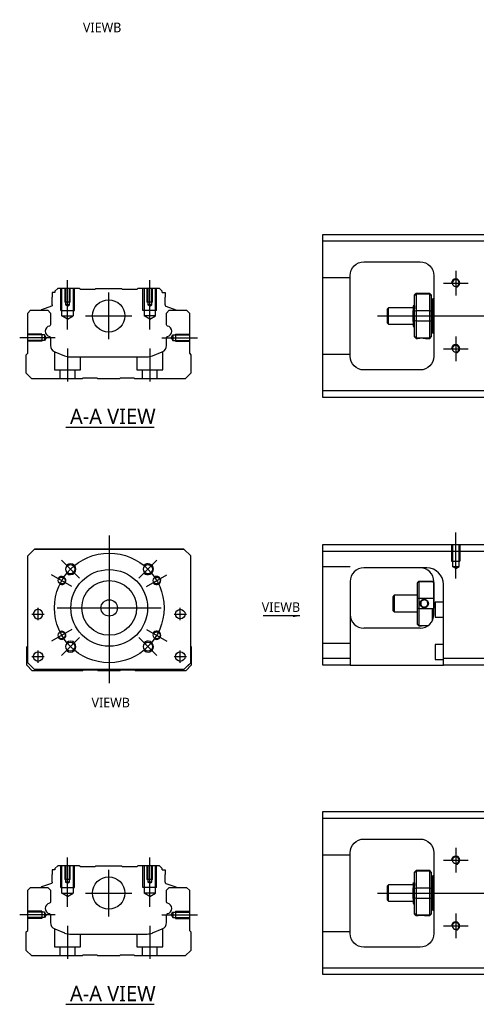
# Model space of a CAD drawing. Header units: millimetres. Extents: x -295 to 3135, y -1402 to 860.
# Tile 8 of 12: x -192 to -26, y -612 to -252. Entities that reach past the tile are written whole.
import ezdxf
from ezdxf.lldxf.tags import DXFTag

# ---------------------------------------------------------------- set-up
doc = ezdxf.new("R2010")
doc.units = ezdxf.units.MM
doc.layers.get('0').update_dxf_attribs({"linetype": 'CONTINUOUS'})
doc.styles.add('CHN', font='msjhbd.ttf')
doc.styles.add('DIM-7', font='SIMPLEX.shx', dxfattribs={"width": 0.7, "bigfont": 'chineset.shx'})
tags = doc.linetypes.add('DASHED', pattern=[25.72, 12.86, -12.86]).pattern_tags.tags
tags[6:7] = [DXFTag(74, 4), DXFTag(75, 0), DXFTag(340, '0'), DXFTag(46, 0.0), DXFTag(50, 0.0), DXFTag(44, 0.0), DXFTag(45, 0.0)]
tags[4:5] = [DXFTag(74, 4), DXFTag(75, 0), DXFTag(340, '0'), DXFTag(46, 0.0), DXFTag(50, 0.0), DXFTag(44, 0.0), DXFTag(45, 0.0)]
doc.dimstyles.new('CNS', dxfattribs={"dimtxt": 3.5, "dimasz": 2.5, "dimexe": 1, "dimexo": 1, "dimgap": 1, "dimtad": 1, "dimdsep": 46, "dimtxsty": 'DIM-7', "dimcen": 0.09, "dimclrd": 4, "dimclre": 4, "dimclrt": 1, "dimadec": 0, "dimazin": 0, "dimtfac": 1, "dimtmove": 0, "dimatfit": 3, "dimfxl": 0, "dimtvp": 0.971429, "dimtolj": 1, "dimarcsym": 0})

msp = doc.modelspace()

# ---------------------------------------------------------------- linework, layer by layer
at = {"linetype": 'Continuous'}
for p, q in [((-81.71, -332.95), (-81.71, -330.45)), ((-81.71, -330.45), (-22.71, -330.45)), ((-22.71, -332.95), (-81.71, -332.95)), ((-81.71, -387.45), (-81.71, -332.95)), ((-66.71, -340.45), (-46.21, -340.45)), ((-71.71, -374.95), (-71.71, -345.45)), ((-41.21, -345.45), (-41.21, -374.95)), ((-180.44, -351.7), (-180.44, -353.4)), ((-179.44, -351.7), (-180.44, -351.7)), ((-178.44, -350.2), (-179.44, -351.2)), ((-179.44, -351.2), (-179.44, -351.7)), ((-170.57, -350.2), (-178.44, -350.2)), ((-170.27, -350.5), (-170.57, -350.2)), ((-170.27, -350.5), (-164.87, -350.5)), ((-164.87, -350.5), (-164.57, -350.2)), ((-164.57, -350.2), (-155.17, -350.2)), ((-154.87, -350.5), (-155.17, -350.2)), ((-154.87, -350.5), (-149.47, -350.5)), ((-149.17, -350.2), (-149.47, -350.5)), ((-141.29, -350.2), (-149.17, -350.2)), ((-140.29, -351.2), (-141.29, -350.2)), ((-140.29, -351.7), (-140.29, -351.2)), ((-140.29, -351.7), (-139.29, -351.7)), ((-139.29, -351.7), (-139.29, -353.4)), ((-47.71, -352), (-48.21, -352.5)), ((-42.71, -352), (-47.71, -352)), ((-47.71, -352), (-47.71, -352.23)), ((-47.71, -352.23), (-47.71, -358.27)), ((-42.71, -352.23), (-47.71, -352.23)), ((-42.21, -352.5), (-42.71, -352)), ((-42.71, -352.23), (-42.71, -352)), ((-42.71, -358.27), (-42.71, -352.23)), ((-180.44, -356.2), (-180.44, -353.4)), ((-139.29, -356.2), (-139.29, -353.4)), ((-48.21, -352.69), (-48.21, -352.5)), ((-48.21, -358.53), (-48.21, -352.69)), ((-42.21, -352.5), (-42.21, -352.69)), ((-42.21, -352.69), (-42.21, -358.53)), ((-41.71, -354.2), (-42.21, -354.2)), ((-41.71, -360.2), (-41.71, -354.2)), ((-41.71, -354.3), (-41.71, -366.1)), ((-189.41, -359.16), (-188.41, -358.16)), ((-189.41, -373.86), (-189.41, -359.16)), ((-188.41, -358.16), (-182.09, -358.16)), ((-184.47, -358.13), (-184.48, -358.16)), ((-180.77, -356.67), (-184.34, -357.97)), ((-182.09, -358.16), (-181.09, -359.16)), ((-181.09, -359.16), (-181.09, -363.43)), ((-138.96, -356.67), (-135.39, -357.97)), ((-138.74, -359.16), (-137.74, -358.16)), ((-138.74, -363.43), (-138.74, -359.16)), ((-137.74, -358.16), (-131.41, -358.16)), ((-135.26, -358.13), (-135.25, -358.16)), ((-131.41, -358.16), (-130.41, -359.16)), ((-130.41, -359.16), (-130.41, -373.86)), ((-57.71, -357.2), (-58.21, -357.7)), ((-58.21, -357.7), (-58.21, -357.7)), ((-58.21, -357.7), (-58.21, -362.7)), ((-48.71, -357.2), (-57.71, -357.2)), ((-57.71, -363.2), (-57.71, -357.2)), ((-48.71, -362.19), (-48.71, -358.23)), ((-48.33, -356.7), (-48.58, -356.7)), ((-48.21, -360.2), (-48.21, -358.53)), ((-47.71, -358.27), (-47.71, -360.2)), ((-47.71, -358.27), (-42.71, -358.27)), ((-42.71, -360.2), (-42.71, -358.27)), ((-42.21, -358.53), (-42.21, -361.88)), ((-58.21, -362.7), (-57.71, -363.2)), ((-48.21, -361.88), (-48.21, -360.2)), ((-48.21, -367.72), (-48.21, -361.88)), ((-47.71, -360.2), (-47.71, -362.13)), ((-47.71, -362.13), (-47.71, -368.17)), ((-42.71, -362.13), (-47.71, -362.13)), ((-42.71, -362.13), (-42.71, -360.2)), ((-42.71, -368.17), (-42.71, -362.13)), ((-42.21, -361.88), (-42.21, -367.72)), ((-41.71, -360.2), (-41.71, -366.2)), ((-57.71, -363.2), (-48.71, -363.2)), ((-48.55, -364.2), (-48.38, -364.2)), ((-42.21, -366.2), (-41.71, -366.2)), ((-181.09, -368.17), (-181.09, -370.99)), ((-138.74, -370.99), (-138.74, -368.17)), ((-48.21, -367.9), (-48.21, -367.72)), ((-48.21, -367.9), (-47.71, -368.4)), ((-47.71, -368.17), (-47.71, -368.4)), ((-47.71, -368.17), (-42.71, -368.17)), ((-47.71, -368.4), (-47.22, -368.4)), ((-44.21, -368.4), (-42.71, -368.4)), ((-42.71, -368.4), (-42.21, -367.9)), ((-42.71, -368.4), (-42.71, -368.17)), ((-42.21, -367.72), (-42.21, -367.9)), ((-189.91, -374.36), (-189.41, -373.86)), ((-179.54, -373.3), (-175.98, -374.77)), ((-143.84, -374.77), (-140.28, -373.3)), ((-130.41, -373.86), (-129.91, -374.36)), ((-189.91, -381.16), (-189.91, -374.36)), ((-174.07, -375.16), (-145.76, -375.16)), ((-129.91, -374.36), (-129.91, -381.16)), ((-46.21, -379.95), (-66.71, -379.95)), ((-187.91, -383.16), (-189.91, -381.16)), ((-169.56, -383.16), (-187.91, -383.16)), ((-169.21, -382.91), (-169.56, -383.16)), ((-164.21, -382.91), (-169.21, -382.91)), ((-163.86, -383.16), (-164.21, -382.91)), ((-155.96, -383.16), (-163.86, -383.16)), ((-155.61, -382.91), (-155.96, -383.16)), ((-150.61, -382.91), (-155.61, -382.91)), ((-150.26, -383.16), (-150.61, -382.91)), ((-131.91, -383.16), (-150.26, -383.16)), ((-129.91, -381.16), (-131.91, -383.16)), ((-81.71, -389.95), (-81.71, -387.45)), ((-81.71, -387.45), (-22.71, -387.45)), ((-22.71, -389.95), (-81.71, -389.95)), ((-189.41, -447.83), (-186.91, -445.33)), ((-186.91, -445.33), (-189.41, -447.83)), ((-186.91, -445.33), (-132.41, -445.33)), ((-132.41, -445.33), (-186.91, -445.33)), ((-132.41, -445.33), (-129.91, -447.83)), ((-129.91, -447.83), (-132.41, -445.33)), ((-81.71, -446.22), (-81.71, -443.72)), ((-81.71, -443.72), (-22.71, -443.72)), ((-189.41, -486.83), (-189.41, -447.83)), ((-129.91, -486.83), (-129.91, -447.83)), ((-22.71, -446.22), (-81.71, -446.22)), ((-81.71, -485.22), (-81.71, -446.22)), ((-43.87, -452.22), (-66.71, -452.22)), ((-71.71, -457.22), (-71.71, -485.22)), ((-47.21, -457.52), (-46.71, -457.02)), ((-47.21, -457.52), (-47.21, -457.7)), ((-47.21, -463.54), (-47.21, -457.7)), ((-46.71, -457.02), (-46.71, -457.25)), ((-46.71, -457.02), (-41.71, -457.02)), ((-46.71, -457.25), (-46.71, -463.29)), ((-41.71, -457.25), (-46.71, -457.25)), ((-41.21, -457.52), (-41.71, -457.02)), ((-41.71, -457.25), (-41.71, -457.02)), ((-41.21, -469.22), (-41.21, -457.22)), ((-41.21, -457.52), (-41.21, -457.7)), ((-41.21, -457.7), (-41.21, -463.54)), ((-37.71, -485.22), (-37.71, -458.21)), ((-55.71, -462.22), (-56.21, -462.72)), ((-56.21, -462.72), (-56.21, -465.22)), ((-47.21, -462.22), (-55.71, -462.22)), ((-55.71, -462.22), (-55.71, -468.22)), ((-47.21, -466.89), (-47.21, -463.54)), ((-46.71, -463.29), (-46.71, -467.15)), ((-46.71, -463.29), (-41.71, -463.29)), ((-41.21, -463.54), (-41.21, -466.89)), ((-56.21, -465.22), (-56.21, -467.72)), ((-47.21, -472.73), (-47.21, -466.89)), ((-46.71, -467.15), (-46.71, -473.19)), ((-41.71, -467.15), (-46.71, -467.15)), ((-41.71, -471.4), (-41.71, -467.15)), ((-37.71, -464.72), (-40.71, -464.72)), ((-40.71, -464.72), (-40.71, -470.22)), ((-56.21, -467.72), (-55.71, -468.22)), ((-55.71, -468.22), (-47.21, -468.22)), ((-40.71, -470.22), (-37.71, -470.22)), ((-46.21, -474.22), (-66.71, -474.22)), ((-47.21, -472.92), (-47.21, -472.73)), ((-47.21, -472.92), (-46.71, -473.42)), ((-46.71, -473.19), (-46.71, -473.42)), ((-46.71, -473.19), (-43.17, -473.19)), ((-46.71, -473.42), (-46.22, -473.42)), ((-189.71, -480.98), (-189.41, -480.68)), ((-189.71, -487.78), (-189.71, -480.98)), ((-129.91, -480.78), (-129.71, -480.98)), ((-129.71, -480.98), (-129.71, -487.78)), ((-37.71, -480.22), (-40.71, -480.22)), ((-40.71, -480.22), (-40.71, -485.72)), ((-81.71, -485.22), (-71.71, -485.22)), ((-81.71, -487.72), (-81.71, -485.22)), ((-71.71, -485.22), (-71.71, -487.72)), ((-37.71, -487.72), (-37.71, -485.22)), ((-37.71, -485.22), (-22.71, -485.22)), ((-187.71, -489.78), (-189.71, -487.78)), ((-189.41, -486.83), (-186.91, -489.33)), ((-186.91, -489.33), (-188.41, -487.83)), ((-132.41, -489.33), (-129.91, -486.83)), ((-129.71, -487.78), (-131.71, -489.78)), ((-71.71, -487.72), (-81.71, -487.72)), ((-71.71, -487.72), (-37.71, -487.72)), ((-40.71, -485.72), (-37.71, -485.72)), ((-22.71, -487.72), (-37.71, -487.72)), ((-169.36, -489.78), (-187.71, -489.78)), ((-186.91, -489.33), (-186.91, -489.33)), ((-132.41, -489.33), (-186.91, -489.33)), ((-132.41, -489.33), (-186.91, -489.33)), ((-169.01, -489.53), (-169.36, -489.78)), ((-164.01, -489.53), (-169.01, -489.53)), ((-163.66, -489.78), (-164.01, -489.53)), ((-155.76, -489.78), (-163.66, -489.78)), ((-155.41, -489.53), (-155.76, -489.78)), ((-150.41, -489.53), (-155.41, -489.53)), ((-150.06, -489.78), (-150.41, -489.53)), ((-131.71, -489.78), (-150.06, -489.78)), ((-81.71, -543.7), (-81.71, -541.2)), ((-81.71, -541.2), (-22.71, -541.2)), ((-22.71, -543.7), (-81.71, -543.7)), ((-81.71, -598.2), (-81.71, -543.7)), ((-66.71, -551.2), (-46.21, -551.2)), ((-71.71, -585.7), (-71.71, -556.2)), ((-41.21, -556.2), (-41.21, -585.7)), ((-180.44, -562.45), (-180.44, -564.15)), ((-179.44, -562.45), (-180.44, -562.45)), ((-180.44, -566.95), (-180.44, -564.15)), ((-178.44, -560.95), (-179.44, -561.95)), ((-179.44, -561.95), (-179.44, -562.45)), ((-170.57, -560.95), (-178.44, -560.95)), ((-170.27, -561.25), (-170.57, -560.95)), ((-170.27, -561.25), (-164.87, -561.25)), ((-164.87, -561.25), (-164.57, -560.95)), ((-164.57, -560.95), (-155.17, -560.95)), ((-154.87, -561.25), (-155.17, -560.95)), ((-154.87, -561.25), (-149.47, -561.25)), ((-149.17, -560.95), (-149.47, -561.25)), ((-141.29, -560.95), (-149.17, -560.95)), ((-140.29, -561.95), (-141.29, -560.95)), ((-140.29, -562.45), (-140.29, -561.95)), ((-140.29, -562.45), (-139.29, -562.45)), ((-139.29, -562.45), (-139.29, -564.15)), ((-139.29, -566.95), (-139.29, -564.15)), ((-47.71, -562.75), (-48.21, -563.25)), ((-48.21, -563.44), (-48.21, -563.25)), ((-48.21, -569.28), (-48.21, -563.44)), ((-42.71, -562.75), (-47.71, -562.75)), ((-47.71, -562.75), (-47.71, -562.98)), ((-47.71, -562.98), (-47.71, -569.02)), ((-42.71, -562.98), (-47.71, -562.98)), ((-42.21, -563.25), (-42.71, -562.75)), ((-42.71, -562.98), (-42.71, -562.75)), ((-42.71, -569.02), (-42.71, -562.98)), ((-42.21, -563.25), (-42.21, -563.44)), ((-42.21, -563.44), (-42.21, -569.28)), ((-180.77, -567.42), (-184.34, -568.72)), ((-138.96, -567.42), (-135.39, -568.72)), ((-57.71, -567.95), (-58.21, -568.45)), ((-48.71, -567.95), (-57.71, -567.95)), ((-57.71, -573.95), (-57.71, -567.95)), ((-48.33, -567.45), (-48.58, -567.45)), ((-41.71, -564.95), (-42.21, -564.95)), ((-41.71, -570.95), (-41.71, -564.95)), ((-41.71, -565.05), (-41.71, -576.85)), ((-189.41, -569.91), (-188.41, -568.91)), ((-189.41, -584.61), (-189.41, -569.91)), ((-188.41, -568.91), (-182.09, -568.91)), ((-184.47, -568.88), (-184.48, -568.91)), ((-182.09, -568.91), (-181.09, -569.91)), ((-181.09, -569.91), (-181.09, -574.18)), ((-138.74, -569.91), (-137.74, -568.91)), ((-138.74, -574.18), (-138.74, -569.91)), ((-137.74, -568.91), (-131.41, -568.91)), ((-135.26, -568.88), (-135.25, -568.91)), ((-131.41, -568.91), (-130.41, -569.91)), ((-130.41, -569.91), (-130.41, -584.61)), ((-58.21, -568.45), (-58.21, -568.45)), ((-58.21, -568.45), (-58.21, -573.45)), ((-48.71, -572.94), (-48.71, -568.98)), ((-48.21, -570.95), (-48.21, -569.28)), ((-48.21, -572.63), (-48.21, -570.95)), ((-47.71, -569.02), (-47.71, -570.95)), ((-47.71, -569.02), (-42.71, -569.02)), ((-47.71, -570.95), (-47.71, -572.88)), ((-42.71, -570.95), (-42.71, -569.02)), ((-42.71, -572.88), (-42.71, -570.95)), ((-42.21, -569.28), (-42.21, -572.63)), ((-41.71, -570.95), (-41.71, -576.95)), ((-58.21, -573.45), (-57.71, -573.95)), ((-57.71, -573.95), (-48.71, -573.95)), ((-48.55, -574.95), (-48.38, -574.95)), ((-48.21, -578.47), (-48.21, -572.63)), ((-47.71, -572.88), (-47.71, -578.92)), ((-42.71, -572.88), (-47.71, -572.88)), ((-42.71, -578.92), (-42.71, -572.88)), ((-42.21, -572.63), (-42.21, -578.47)), ((-48.21, -578.65), (-48.21, -578.47)), ((-48.21, -578.65), (-47.71, -579.15)), ((-42.71, -579.15), (-42.21, -578.65)), ((-42.21, -576.95), (-41.71, -576.95)), ((-42.21, -578.47), (-42.21, -578.65)), ((-181.09, -578.92), (-181.09, -581.74)), ((-138.74, -581.74), (-138.74, -578.92)), ((-47.71, -578.92), (-47.71, -579.15)), ((-47.71, -578.92), (-42.71, -578.92)), ((-47.71, -579.15), (-47.22, -579.15)), ((-44.21, -579.15), (-42.71, -579.15)), ((-42.71, -579.15), (-42.71, -578.92)), ((-189.91, -585.11), (-189.41, -584.61)), ((-189.91, -591.91), (-189.91, -585.11)), ((-179.54, -584.05), (-175.98, -585.52)), ((-174.07, -585.91), (-145.76, -585.91)), ((-143.84, -585.52), (-140.28, -584.05)), ((-130.41, -584.61), (-129.91, -585.11)), ((-129.91, -585.11), (-129.91, -591.91)), ((-187.91, -593.91), (-189.91, -591.91)), ((-129.91, -591.91), (-131.91, -593.91)), ((-46.21, -590.7), (-66.71, -590.7)), ((-169.56, -593.91), (-187.91, -593.91)), ((-169.21, -593.66), (-169.56, -593.91)), ((-164.21, -593.66), (-169.21, -593.66)), ((-163.86, -593.91), (-164.21, -593.66)), ((-155.96, -593.91), (-163.86, -593.91)), ((-155.61, -593.66), (-155.96, -593.91)), ((-150.61, -593.66), (-155.61, -593.66)), ((-150.26, -593.91), (-150.61, -593.66)), ((-131.91, -593.91), (-150.26, -593.91)), ((-81.71, -600.7), (-81.71, -598.2)), ((-81.71, -598.2), (-22.71, -598.2)), ((-22.71, -600.7), (-81.71, -600.7))]:
    msp.add_line(p, q, dxfattribs=at)
for p, q in [((-33.21, -343.7), (-33.21, -352.7)), ((-37.71, -348.2), (-28.71, -348.2)), ((-61.71, -360.2), (51.72, -360.2)), ((-179.32, -368.16), (-192.32, -368.16)), ((-33.21, -367.7), (-33.21, -376.7)), ((-37.71, -372.2), (-28.71, -372.2)), ((-175.46, -400.81), (-143.22, -400.81)), ((-187.85, -469.08), (-183.35, -469.08)), ((-187.85, -469.08), (-183.35, -469.08)), ((-135.98, -469.08), (-131.48, -469.08)), ((-135.98, -469.08), (-131.48, -469.08)), ((-187.85, -484.58), (-183.35, -484.58)), ((-187.85, -484.58), (-183.35, -484.58)), ((-135.98, -484.58), (-131.48, -484.58)), ((-135.98, -484.58), (-131.48, -484.58)), ((-33.21, -554.45), (-33.21, -563.45)), ((-37.71, -558.95), (-28.71, -558.95)), ((-61.71, -570.95), (51.72, -570.95)), ((-33.21, -578.45), (-33.21, -587.45)), ((-179.32, -578.91), (-192.32, -578.91)), ((-37.71, -582.95), (-28.71, -582.95)), ((-175.46, -611.56), (-143.22, -611.56))]:
    msp.add_line(p, q)
at = {"ltscale": 0.1}
for p, q in [((-174.87, -365.2), (-174.87, -347.2)), ((-144.87, -365.2), (-144.87, -347.2)), ((-140.41, -368.16), (-127.41, -368.16)), ((-174.87, -372.16), (-174.87, -384.16)), ((-144.87, -372.16), (-144.87, -384.16)), ((-174.87, -575.95), (-174.87, -557.95)), ((-144.87, -575.95), (-144.87, -557.95)), ((-140.41, -578.91), (-127.41, -578.91)), ((-174.87, -582.91), (-174.87, -594.91)), ((-144.87, -582.91), (-144.87, -594.91))]:
    msp.add_line(p, q, dxfattribs=at)
at = {"linetype": 'DASHED', "ltscale": 0.1}
for p, q in [((-71.71, -346.34), (-81.71, -346.34)), ((-177.37, -358.2), (-177.37, -350.2)), ((-176.93, -360.2), (-176.93, -350.2)), ((-175.87, -350.2), (-175.87, -355.2)), ((-175.61, -350.2), (-175.61, -356.2)), ((-174.13, -356.2), (-174.13, -350.2)), ((-173.87, -355.2), (-173.87, -350.2)), ((-172.8, -350.2), (-172.8, -360.2)), ((-172.37, -358.2), (-172.37, -350.2)), ((-147.37, -358.2), (-147.37, -350.2)), ((-146.93, -350.2), (-146.93, -360.2)), ((-145.87, -350.2), (-145.87, -355.2)), ((-145.61, -350.2), (-145.61, -356.2)), ((-144.13, -356.2), (-144.13, -350.2)), ((-143.87, -355.2), (-143.87, -350.2)), ((-142.8, -360.2), (-142.8, -350.2)), ((-142.37, -358.2), (-142.37, -350.2)), ((-173.87, -355.2), (-175.87, -355.2)), ((-143.87, -355.2), (-145.87, -355.2)), ((-177.37, -358.2), (-172.37, -358.2)), ((-174.13, -356.2), (-175.61, -356.2)), ((-174.87, -356.63), (-175.61, -356.2)), ((-174.87, -356.63), (-174.13, -356.2)), ((-142.37, -358.2), (-147.37, -358.2)), ((-144.13, -356.2), (-145.61, -356.2)), ((-144.87, -356.63), (-145.61, -356.2)), ((-144.87, -356.63), (-144.13, -356.2)), ((-176.93, -360.2), (-172.8, -360.2)), ((-174.87, -361.4), (-176.93, -360.2)), ((-174.87, -361.4), (-172.8, -360.2)), ((-142.8, -360.2), (-146.93, -360.2)), ((-144.87, -361.4), (-146.93, -360.2)), ((-144.87, -361.4), (-142.8, -360.2)), ((-184.28, -366.86), (-189.28, -366.86)), ((-183.28, -367.15), (-189.28, -367.15)), ((-183.28, -369.16), (-189.28, -369.16)), ((-184.28, -369.46), (-189.28, -369.46)), ((-184.28, -366.86), (-184.28, -369.46)), ((-184.28, -369.23), (-184.28, -369.28)), ((-183.28, -367.15), (-183.28, -369.16)), ((-182.7, -368.16), (-183.28, -367.15)), ((-182.7, -368.16), (-183.28, -369.16)), ((-137, -368.16), (-136.41, -367.15)), ((-137, -368.16), (-136.41, -369.16)), ((-136.41, -367.15), (-136.41, -369.16)), ((-136.41, -367.15), (-130.41, -367.15)), ((-136.41, -369.16), (-130.41, -369.16)), ((-135.41, -366.86), (-135.41, -369.46)), ((-135.41, -366.86), (-130.41, -366.86)), ((-135.41, -369.23), (-135.41, -369.28)), ((-135.41, -369.46), (-130.41, -369.46)), ((-179.62, -373.28), (-179.62, -379.86)), ((-140.12, -379.86), (-140.12, -373.22)), ((-170.12, -379.86), (-170.12, -375.16)), ((-149.62, -375.16), (-149.62, -379.86)), ((-71.71, -374.34), (-81.71, -374.34)), ((-179.62, -379.86), (-170.12, -379.86)), ((-177.62, -379.86), (-177.62, -383.16)), ((-172.12, -383.16), (-172.12, -379.86)), ((-149.62, -379.86), (-140.12, -379.86)), ((-147.62, -379.86), (-147.62, -383.16)), ((-142.12, -383.16), (-142.12, -379.86)), ((-34.71, -443.72), (-34.71, -449.72)), ((-34.44, -443.72), (-34.44, -451.72)), ((-31.99, -451.72), (-31.99, -443.72)), ((-31.71, -443.72), (-31.71, -449.72)), ((-71.71, -451.86), (-81.71, -451.86)), ((-34.71, -449.72), (-31.71, -449.72)), ((-33.21, -452.41), (-34.44, -451.71)), ((-34.44, -451.72), (-31.99, -451.72)), ((-33.21, -452.41), (-31.99, -451.71)), ((-71.71, -479.86), (-81.71, -479.86)), ((-71.71, -557.1), (-81.71, -557.1)), ((-177.37, -568.95), (-177.37, -560.95)), ((-176.93, -570.95), (-176.93, -560.95)), ((-175.87, -560.95), (-175.87, -565.95)), ((-175.61, -560.95), (-175.61, -566.95)), ((-174.13, -566.95), (-174.13, -560.95)), ((-173.87, -565.95), (-173.87, -560.95)), ((-172.8, -560.95), (-172.8, -570.95)), ((-172.37, -568.95), (-172.37, -560.95)), ((-147.37, -568.95), (-147.37, -560.95)), ((-146.93, -560.95), (-146.93, -570.95)), ((-145.87, -560.95), (-145.87, -565.95)), ((-145.61, -560.95), (-145.61, -566.95)), ((-144.13, -566.95), (-144.13, -560.95)), ((-143.87, -565.95), (-143.87, -560.95)), ((-142.8, -570.95), (-142.8, -560.95)), ((-142.37, -568.95), (-142.37, -560.95)), ((-173.87, -565.95), (-175.87, -565.95)), ((-174.13, -566.95), (-175.61, -566.95)), ((-174.87, -567.38), (-175.61, -566.95)), ((-174.87, -567.38), (-174.13, -566.95)), ((-143.87, -565.95), (-145.87, -565.95)), ((-144.13, -566.95), (-145.61, -566.95)), ((-144.87, -567.38), (-145.61, -566.95)), ((-144.87, -567.38), (-144.13, -566.95)), ((-177.37, -568.95), (-172.37, -568.95)), ((-176.93, -570.95), (-172.8, -570.95)), ((-174.87, -572.15), (-176.93, -570.95)), ((-174.87, -572.15), (-172.8, -570.95)), ((-142.37, -568.95), (-147.37, -568.95)), ((-142.8, -570.95), (-146.93, -570.95)), ((-144.87, -572.15), (-146.93, -570.95)), ((-144.87, -572.15), (-142.8, -570.95)), ((-184.28, -577.61), (-189.28, -577.61)), ((-183.28, -577.9), (-189.28, -577.9)), ((-184.28, -577.61), (-184.28, -580.21)), ((-183.28, -577.9), (-183.28, -579.91)), ((-182.7, -578.91), (-183.28, -577.9)), ((-137, -578.91), (-136.41, -577.9)), ((-136.41, -577.9), (-136.41, -579.91)), ((-136.41, -577.9), (-130.41, -577.9)), ((-135.41, -577.61), (-135.41, -580.21)), ((-135.41, -577.61), (-130.41, -577.61)), ((-183.28, -579.91), (-189.28, -579.91)), ((-184.28, -580.21), (-189.28, -580.21)), ((-184.28, -579.98), (-184.28, -580.03)), ((-182.7, -578.91), (-183.28, -579.91)), ((-137, -578.91), (-136.41, -579.91)), ((-136.41, -579.91), (-130.41, -579.91)), ((-135.41, -579.98), (-135.41, -580.03)), ((-135.41, -580.21), (-130.41, -580.21)), ((-179.62, -584.03), (-179.62, -590.61)), ((-170.12, -590.61), (-170.12, -585.91)), ((-149.62, -585.91), (-149.62, -590.61)), ((-140.12, -590.61), (-140.12, -583.97)), ((-71.71, -585.1), (-81.71, -585.1)), ((-179.62, -590.61), (-170.12, -590.61)), ((-177.62, -590.61), (-177.62, -593.91)), ((-172.12, -593.91), (-172.12, -590.61)), ((-149.62, -590.61), (-140.12, -590.61)), ((-147.62, -590.61), (-147.62, -593.91)), ((-142.12, -593.91), (-142.12, -590.61))]:
    msp.add_line(p, q, dxfattribs=at)
at = {"linetype": 'DASHED'}
for p, q in [((-170.27, -350.5), (-170.27, -350.5)), ((-149.47, -350.5), (-149.47, -350.5)), ((-48.58, -356.7), (-48.59, -356.7)), ((-186.91, -445.33), (-186.91, -445.33)), ((-170.44, -445.33), (-172.89, -445.33)), ((-148.89, -445.33), (-146.44, -445.33)), ((-132.41, -445.33), (-132.41, -445.33)), ((-189.41, -447.83), (-189.41, -447.83)), ((-129.91, -447.83), (-129.91, -447.83)), ((-43.71, -452.22), (-43.87, -452.22)), ((-187.35, -469.08), (-187.35, -469.08)), ((-183.85, -469.08), (-183.85, -469.08)), ((-135.48, -469.08), (-135.48, -469.08)), ((-131.98, -469.08), (-131.98, -469.08)), ((-189.41, -472.33), (-189.41, -472.33)), ((-129.91, -472.33), (-129.91, -472.33)), ((-187.35, -484.58), (-187.35, -484.58)), ((-183.85, -484.58), (-183.85, -484.58)), ((-188.41, -487.83), (-188.41, -487.83)), ((-132.41, -489.33), (-129.91, -486.83)), ((-130.91, -487.83), (-132.41, -489.33)), ((-129.91, -486.83), (-130.91, -487.83)), ((-130.91, -487.83), (-130.91, -487.83)), ((-132.41, -489.33), (-132.41, -489.33)), ((-170.27, -561.25), (-170.27, -561.25)), ((-149.47, -561.25), (-149.47, -561.25)), ((-48.58, -567.45), (-48.59, -567.45))]:
    msp.add_line(p, q, dxfattribs=at)
at = {"ltscale": 0.3}
for p, q in [((-159.87, -351.7), (-159.87, -368.7)), ((-168.37, -360.2), (-151.37, -360.2)), ((-159.66, -440.33), (-159.66, -494.33)), ((-170.52, -455.97), (-177.09, -449.4)), ((-148.81, -455.97), (-142.23, -449.4)), ((-173.3, -458.95), (-180.66, -454.7)), ((-146.02, -458.95), (-138.66, -454.7)), ((-185.6, -471.33), (-185.6, -466.83)), ((-185.6, -471.33), (-185.6, -466.83)), ((-178.66, -466.83), (-140.66, -466.83)), ((-133.73, -471.33), (-133.73, -466.83)), ((-133.73, -471.33), (-133.73, -466.83)), ((-173.3, -474.7), (-180.66, -478.95)), ((-170.52, -477.68), (-177.09, -484.26)), ((-148.81, -477.68), (-142.23, -484.26)), ((-146.02, -474.7), (-138.66, -478.95)), ((-185.6, -486.83), (-185.6, -482.33)), ((-185.6, -486.83), (-185.6, -482.33)), ((-133.73, -486.83), (-133.73, -482.33)), ((-133.73, -486.83), (-133.73, -482.33)), ((-159.87, -562.45), (-159.87, -579.45)), ((-168.37, -570.95), (-151.37, -570.95))]:
    msp.add_line(p, q, dxfattribs=at)
at = {"ltscale": 0.5}
msp.add_line((-33.21, -456.13), (-33.21, -439.3), dxfattribs=at)
at = {"linetype": 'Continuous', "extrusion": (0, 0, -1)}
for centre, radius in [((33.21, -348.2), 1.23), ((33.21, -372.2), 1.23), ((185.6, -469.08), 1.75), ((33.21, -558.95), 1.23), ((33.21, -582.95), 1.23)]:
    msp.add_circle(centre, radius, dxfattribs=at)
at = {"linetype": 'Continuous'}
for centre, radius in [((-159.87, -360.2), 5.9), ((-173.81, -452.68), 1.65), ((-159.66, -466.83), 14), ((-145.52, -452.68), 1.65), ((-176.98, -456.83), 1.25), ((-142.34, -456.83), 1.25), ((-159.66, -466.83), 10), ((-159.66, -466.83), 3), ((-133.73, -469.08), 1.75), ((-176.98, -476.83), 1.25), ((-142.34, -476.83), 1.25), ((-173.81, -480.97), 1.65), ((-145.52, -480.97), 1.65), ((-185.6, -484.58), 1.75), ((-133.73, -484.58), 1.75), ((-159.87, -570.95), 5.9)]:
    msp.add_circle(centre, radius, dxfattribs=at)
at = {"ltscale": 0.3}
msp.add_circle((-159.66, -466.83), 20, dxfattribs=at)
at = {"linetype": 'Continuous', "extrusion": (0, 0, -1)}
for centre, radius, start, end in [((66.71, -345.45), 5, 0, 90), ((46.21, -345.45), 5, 90, 180), ((180.94, -356.2), 0.5, 180, 250.1017), ((135.45, -358.16), 0.2, 109.8983, 172.0917), ((181.59, -363.43), 0.5, 180, 249.8105), ((138.24, -363.43), 0.5, 290.1895, 0), ((181.59, -368.17), 0.5, 110.1895, 180), ((138.24, -368.17), 0.5, 0, 69.8105), ((66.71, -374.95), 5, 270, 0), ((46.21, -374.95), 5, 180, 270), ((66.71, -556.2), 5, 0, 90), ((46.21, -556.2), 5, 90, 180), ((180.94, -566.95), 0.5, 180, 250.1017), ((135.45, -568.91), 0.2, 109.8983, 172.0917), ((181.59, -574.18), 0.5, 180, 249.8105), ((138.24, -574.18), 0.5, 290.1895, 0), ((181.59, -578.92), 0.5, 110.1895, 180), ((138.24, -578.92), 0.5, 0, 69.8105), ((66.71, -585.7), 5, 270, 0), ((46.21, -585.7), 5, 180, 270)]:
    msp.add_arc(centre, radius, start, end, dxfattribs=at)
for centre, radius, start, end in [((-33.21, -348.2), 1.5, 270, 180), ((-33.21, -372.2), 1.5, 270, 180), ((-173.81, -452.68), 2, 227.8658, 135), ((-145.52, -452.68), 2, 225, 137.8658), ((-176.98, -456.83), 1.5, 242.1491, 150), ((-142.34, -456.83), 1.5, 210, 122.1491), ((-176.98, -476.83), 1.5, 210, 117.8509), ((-142.34, -476.83), 1.5, 237.8509, 150), ((-173.81, -480.97), 2, 225, 132.134), ((-145.52, -480.97), 2, 222.1342, 135), ((-33.21, -558.95), 1.5, 270, 180), ((-33.21, -582.95), 1.5, 270, 180)]:
    msp.add_arc(centre, radius, start, end)
at = {"linetype": 'Continuous'}
for centre, radius, start, end in [((-41.21, -354.3), 0.5, 90, 180), ((-184.28, -358.16), 0.2, 109.8983, 172.0917), ((-138.79, -356.2), 0.5, 180, 250.1017), ((-181.1, -365.8), 1.93, 99.5288, 260.4712), ((-138.73, -365.8), 1.93, 279.5288, 80.4712), ((-41.21, -366.1), 0.5, 180, 270), ((-178.59, -370.99), 2.5, 180, 247.4572), ((-141.24, -370.99), 2.5, 292.5428, 0), ((-174.07, -370.16), 5, 247.4572, 270), ((-145.76, -370.16), 5, 270, 292.5428), ((-66.71, -457.22), 5, 90, 180), ((-46.21, -457.22), 5, 0, 90), ((-66.71, -469.22), 5, 180, 270), ((-46.21, -469.22), 5, 270, 0), ((-138.79, -566.95), 0.5, 180, 250.1017), ((-41.21, -565.05), 0.5, 90, 180), ((-184.28, -568.91), 0.2, 109.8983, 172.0917), ((-181.1, -576.55), 1.93, 99.5288, 260.4712), ((-138.73, -576.55), 1.93, 279.5288, 80.4712), ((-41.21, -576.85), 0.5, 180, 270), ((-178.59, -581.74), 2.5, 180, 247.4572), ((-141.24, -581.74), 2.5, 292.5428, 0), ((-174.07, -580.91), 5, 247.4572, 270), ((-145.76, -580.91), 5, 270, 292.5428)]:
    msp.add_arc(centre, radius, start, end, dxfattribs=at)
at = {"linetype": 'DASHED'}
msp.add_arc((-43.71, -458.22), 6, 0, 90, dxfattribs=at)
at = {"linetype": 'Continuous'}
msp.add_ellipse((-43.71, -458.21), major_axis=(4.24, 4.24), ratio=1, start_param=5.497787, end_param=7.068583, dxfattribs=at)
for points, degree in [([(-48.21, -352.69), (-48.04, -352.54), (-47.88, -352.38), (-47.71, -352.23)], 3), ([(-42.71, -352.23), (-42.54, -352.38), (-42.38, -352.54), (-42.21, -352.69)], 3), ([(-48.57, -356.72), (-48.7, -356.51)], 1), ([(-48.21, -356.48), (-48.28, -356.59), (-48.34, -356.7)], 2), ([(-48.21, -358.53), (-48.04, -358.44), (-47.88, -358.36), (-47.71, -358.27)], 3), ([(-42.71, -358.27), (-42.54, -358.36), (-42.38, -358.44), (-42.21, -358.53)], 3), ([(-47.71, -362.13), (-47.88, -362.05), (-48.04, -361.96), (-48.21, -361.88)], 3), ([(-42.71, -362.13), (-42.54, -362.05), (-42.38, -361.96), (-42.21, -361.88)], 3), ([(-48.72, -363.9), (-48.64, -364.05), (-48.55, -364.2)], 2), ([(-48.37, -364.2), (-48.29, -364.06), (-48.21, -363.93)], 2), ([(-47.71, -368.17), (-47.88, -368.02), (-48.04, -367.87), (-48.21, -367.72)], 3), ([(-42.71, -368.17), (-42.54, -368.02), (-42.38, -367.87), (-42.21, -367.72)], 3), ([(-43.71, -452.21), (-43.76, -452.21), (-43.82, -452.21), (-43.87, -452.22)], 3), ([(-46.71, -457.25), (-46.88, -457.4), (-47.05, -457.55), (-47.21, -457.7)], 3), ([(-41.71, -457.25), (-41.55, -457.4), (-41.38, -457.55), (-41.21, -457.7)], 3), ([(-46.71, -463.29), (-46.88, -463.37), (-47.05, -463.45), (-47.21, -463.54)], 3), ([(-41.71, -463.29), (-41.55, -463.37), (-41.38, -463.45), (-41.21, -463.54)], 3), ([(-46.71, -467.15), (-46.88, -467.06), (-47.05, -466.98), (-47.21, -466.89)], 3), ([(-41.21, -466.89), (-41.38, -466.98), (-41.55, -467.06), (-41.71, -467.15)], 3), ([(-46.71, -473.19), (-46.88, -473.03), (-47.05, -472.88), (-47.21, -472.73)], 3), ([(-48.21, -563.44), (-48.04, -563.29), (-47.88, -563.14), (-47.71, -562.98)], 3), ([(-42.71, -562.98), (-42.54, -563.14), (-42.38, -563.29), (-42.21, -563.44)], 3), ([(-48.57, -567.47), (-48.7, -567.26)], 1), ([(-48.21, -567.23), (-48.28, -567.34), (-48.34, -567.45)], 2), ([(-48.21, -569.28), (-48.04, -569.19), (-47.88, -569.11), (-47.71, -569.02)], 3), ([(-42.71, -569.02), (-42.54, -569.11), (-42.38, -569.19), (-42.21, -569.28)], 3), ([(-48.72, -574.65), (-48.64, -574.8), (-48.55, -574.95)], 2), ([(-48.37, -574.95), (-48.29, -574.81), (-48.21, -574.68)], 2), ([(-47.71, -572.88), (-47.88, -572.8), (-48.04, -572.71), (-48.21, -572.63)], 3), ([(-42.71, -572.88), (-42.54, -572.8), (-42.38, -572.71), (-42.21, -572.63)], 3), ([(-47.71, -578.92), (-47.88, -578.77), (-48.04, -578.62), (-48.21, -578.47)], 3), ([(-42.71, -578.92), (-42.54, -578.77), (-42.38, -578.62), (-42.21, -578.47)], 3)]:
    msp.add_open_spline(points, degree=degree, dxfattribs=at)
for points, knots in [([(-48.71, -356.49), (-48.71, -356.52), (-48.71, -356.62), (-48.71, -356.93), (-48.71, -357.17), (-48.71, -357.68), (-48.71, -357.95), (-48.71, -358.23)], [0, 0, 0, 0, 0.341605, 0.341605, 0.709042, 0.709042, 1, 1, 1, 1]), ([(-48.38, -364.2), (-48.38, -364.2), (-48.39, -364.19), (-48.42, -364.11), (-48.44, -363.98), (-48.47, -363.58), (-48.49, -363.3), (-48.52, -362.66), (-48.54, -362.28), (-48.58, -361.46), (-48.6, -361.02), (-48.63, -360.13), (-48.65, -359.67), (-48.68, -358.88), (-48.7, -358.54), (-48.71, -358.23)], [0, 0, 0, 0, 0.062674, 0.062674, 0.22432, 0.22432, 0.386002, 0.386002, 0.547651, 0.547651, 0.70934, 0.70934, 0.870988, 0.870988, 1, 1, 1, 1]), ([(-48.21, -362.72), (-48.23, -362.45), (-48.25, -362.14), (-48.28, -361.45), (-48.3, -361.07), (-48.33, -360.29), (-48.35, -359.89), (-48.39, -359.12), (-48.41, -358.74), (-48.44, -358.07), (-48.46, -357.76), (-48.5, -357.26), (-48.52, -357.06), (-48.55, -356.81), (-48.56, -356.74), (-48.58, -356.71)], [0, 0, 0, 0, 0.142488, 0.142488, 0.289539, 0.289539, 0.436554, 0.436554, 0.583581, 0.583581, 0.730615, 0.730615, 0.877631, 0.877631, 1, 1, 1, 1]), ([(-48.33, -356.7), (-48.32, -356.7), (-48.3, -356.76), (-48.27, -356.97), (-48.25, -357.15), (-48.23, -357.48), (-48.22, -357.57), (-48.21, -357.68)], [0, 0, 0, 0, 0.388824, 0.388824, 0.829994, 0.829994, 1, 1, 1, 1]), ([(-48.71, -362.19), (-48.71, -362.55), (-48.71, -362.89), (-48.71, -363.41), (-48.71, -363.62), (-48.71, -363.86), (-48.71, -363.92), (-48.71, -363.93)], [0, 0, 0, 0, 0.355488, 0.355488, 0.70353, 0.70353, 1, 1, 1, 1]), ([(-48.71, -362.19), (-48.69, -362.57), (-48.68, -362.93), (-48.64, -363.52), (-48.62, -363.76), (-48.59, -364.09), (-48.57, -364.18), (-48.55, -364.2), (-48.55, -364.2), (-48.55, -364.2)], [0, 0, 0, 0, 0.320659, 0.320659, 0.641321, 0.641321, 0.962057, 0.962057, 1, 1, 1, 1]), ([(-47.22, -368.4), (-47.22, -368.4), (-47.19, -368.4), (-47.07, -368.38), (-46.99, -368.36), (-46.77, -368.33), (-46.64, -368.31), (-46.34, -368.28), (-46.18, -368.27), (-45.85, -368.25), (-45.68, -368.25), (-45.36, -368.26), (-45.2, -368.27), (-44.91, -368.3), (-44.78, -368.31), (-44.54, -368.34), (-44.44, -368.36), (-44.29, -368.39), (-44.24, -368.4), (-44.21, -368.4), (-44.21, -368.4), (-44.21, -368.4)], [0, 0, 0, 0, 0.109357, 0.109357, 0.21915, 0.21915, 0.330451, 0.330451, 0.436162, 0.436162, 0.542186, 0.542186, 0.640015, 0.640015, 0.743853, 0.743853, 0.849113, 0.849113, 0.958413, 0.958413, 1, 1, 1, 1]), ([(-46.22, -465.21), (-46.22, -465.04), (-46.19, -464.86), (-46.07, -464.53), (-45.99, -464.37), (-45.77, -464.1), (-45.64, -463.98), (-45.34, -463.8), (-45.18, -463.73), (-44.85, -463.66), (-44.68, -463.65), (-44.36, -463.7), (-44.2, -463.75), (-43.92, -463.89), (-43.78, -463.99), (-43.54, -464.22), (-43.44, -464.36), (-43.29, -464.67), (-43.24, -464.84), (-43.21, -465.08), (-43.21, -465.15), (-43.21, -465.22)], [0, 0, 0, 0, 0.109357, 0.109357, 0.21915, 0.21915, 0.330451, 0.330451, 0.436162, 0.436162, 0.542186, 0.542186, 0.640015, 0.640015, 0.743853, 0.743853, 0.849113, 0.849113, 0.958413, 0.958413, 1, 1, 1, 1]), ([(-43.21, -465.22), (-43.21, -465.39), (-43.24, -465.57), (-43.35, -465.9), (-43.44, -466.06), (-43.65, -466.34), (-43.79, -466.46), (-44.08, -466.64), (-44.25, -466.7), (-44.57, -466.77), (-44.75, -466.78), (-45.07, -466.73), (-45.22, -466.69), (-45.51, -466.54), (-45.65, -466.44), (-45.88, -466.21), (-45.98, -466.07), (-46.13, -465.76), (-46.18, -465.59), (-46.21, -465.35), (-46.22, -465.28), (-46.22, -465.21)], [0, 0, 0, 0, 0.109681, 0.109681, 0.219848, 0.219848, 0.331471, 0.331471, 0.436803, 0.436803, 0.542595, 0.542595, 0.640477, 0.640477, 0.744315, 0.744315, 0.8492, 0.8492, 0.95844, 0.95844, 1, 1, 1, 1]), ([(-43.41, -465.22), (-43.41, -465.09), (-43.43, -464.97), (-43.5, -464.71), (-43.57, -464.58), (-43.73, -464.35), (-43.84, -464.24), (-44.07, -464.07), (-44.21, -464.01), (-44.49, -463.93), (-44.64, -463.91), (-44.93, -463.93), (-45.07, -463.96), (-45.33, -464.06), (-45.46, -464.14), (-45.67, -464.33), (-45.77, -464.44), (-45.91, -464.7), (-45.97, -464.84), (-46.01, -465.06), (-46.01, -465.14), (-46.01, -465.22)], [0, 0, 0, 0, 0.090081, 0.090081, 0.195216, 0.195216, 0.30186, 0.30186, 0.410211, 0.410211, 0.517617, 0.517617, 0.621981, 0.621981, 0.727419, 0.727419, 0.835017, 0.835017, 0.943332, 0.943332, 1, 1, 1, 1]), ([(-46.01, -465.22), (-46.01, -465.34), (-45.99, -465.46), (-45.92, -465.72), (-45.86, -465.85), (-45.69, -466.08), (-45.59, -466.19), (-45.35, -466.36), (-45.22, -466.42), (-44.94, -466.5), (-44.79, -466.52), (-44.5, -466.51), (-44.36, -466.47), (-44.09, -466.37), (-43.97, -466.29), (-43.75, -466.1), (-43.66, -465.99), (-43.51, -465.74), (-43.46, -465.59), (-43.42, -465.37), (-43.41, -465.29), (-43.41, -465.22)], [0, 0, 0, 0, 0.090082, 0.090082, 0.19511, 0.19511, 0.301651, 0.301651, 0.410013, 0.410013, 0.517402, 0.517402, 0.621792, 0.621792, 0.727238, 0.727238, 0.834796, 0.834796, 0.943135, 0.943135, 1, 1, 1, 1]), ([(-46.22, -473.42), (-46.22, -473.42), (-46.19, -473.41), (-46.07, -473.39), (-45.99, -473.37), (-45.77, -473.34), (-45.63, -473.32), (-45.34, -473.29), (-45.18, -473.28), (-44.85, -473.27), (-44.68, -473.26), (-44.35, -473.27), (-44.2, -473.28), (-43.91, -473.31), (-43.77, -473.32), (-43.57, -473.35), (-43.5, -473.36), (-43.44, -473.37)], [0, 0, 0, 0, 0.1096809, 0.1096809, 0.2198481, 0.2198481, 0.3314707, 0.3314707, 0.4368026, 0.4368026, 0.542595, 0.542595, 0.6404774, 0.6404774, 0.7443154, 0.7443154, 0.8201607, 0.8201607, 0.8201607, 0.8201607]), ([(-48.71, -567.24), (-48.71, -567.27), (-48.71, -567.37), (-48.71, -567.68), (-48.71, -567.92), (-48.71, -568.43), (-48.71, -568.7), (-48.71, -568.98)], [0, 0, 0, 0, 0.341605, 0.341605, 0.709042, 0.709042, 1, 1, 1, 1]), ([(-48.21, -573.47), (-48.23, -573.2), (-48.25, -572.89), (-48.28, -572.2), (-48.3, -571.82), (-48.33, -571.04), (-48.35, -570.64), (-48.39, -569.87), (-48.41, -569.49), (-48.44, -568.82), (-48.46, -568.51), (-48.5, -568.01), (-48.52, -567.81), (-48.55, -567.56), (-48.56, -567.49), (-48.58, -567.46)], [0, 0, 0, 0, 0.142488, 0.142488, 0.289539, 0.289539, 0.436554, 0.436554, 0.583581, 0.583581, 0.730615, 0.730615, 0.877631, 0.877631, 1, 1, 1, 1]), ([(-48.33, -567.45), (-48.32, -567.45), (-48.3, -567.51), (-48.27, -567.72), (-48.25, -567.9), (-48.23, -568.23), (-48.22, -568.33), (-48.21, -568.43)], [0, 0, 0, 0, 0.388824, 0.388824, 0.829994, 0.829994, 1, 1, 1, 1]), ([(-48.38, -574.95), (-48.38, -574.95), (-48.39, -574.94), (-48.42, -574.86), (-48.44, -574.73), (-48.47, -574.33), (-48.49, -574.05), (-48.52, -573.41), (-48.54, -573.03), (-48.58, -572.21), (-48.6, -571.77), (-48.63, -570.88), (-48.65, -570.42), (-48.68, -569.63), (-48.7, -569.29), (-48.71, -568.98)], [0, 0, 0, 0, 0.062674, 0.062674, 0.22432, 0.22432, 0.386002, 0.386002, 0.547651, 0.547651, 0.70934, 0.70934, 0.870988, 0.870988, 1, 1, 1, 1]), ([(-48.71, -572.94), (-48.71, -573.31), (-48.71, -573.64), (-48.71, -574.16), (-48.71, -574.37), (-48.71, -574.61), (-48.71, -574.67), (-48.71, -574.68)], [0, 0, 0, 0, 0.355488, 0.355488, 0.70353, 0.70353, 1, 1, 1, 1]), ([(-48.71, -572.94), (-48.69, -573.33), (-48.68, -573.68), (-48.64, -574.27), (-48.62, -574.51), (-48.59, -574.84), (-48.57, -574.93), (-48.55, -574.95), (-48.55, -574.95), (-48.55, -574.95)], [0, 0, 0, 0, 0.320659, 0.320659, 0.641321, 0.641321, 0.962057, 0.962057, 1, 1, 1, 1]), ([(-47.22, -579.15), (-47.22, -579.15), (-47.19, -579.15), (-47.07, -579.13), (-46.99, -579.11), (-46.77, -579.08), (-46.64, -579.06), (-46.34, -579.03), (-46.18, -579.02), (-45.85, -579), (-45.68, -579), (-45.36, -579.01), (-45.2, -579.02), (-44.91, -579.05), (-44.78, -579.06), (-44.54, -579.09), (-44.44, -579.11), (-44.29, -579.14), (-44.24, -579.15), (-44.21, -579.15), (-44.21, -579.15), (-44.21, -579.15)], [0, 0, 0, 0, 0.109357, 0.109357, 0.21915, 0.21915, 0.330451, 0.330451, 0.436162, 0.436162, 0.542186, 0.542186, 0.640015, 0.640015, 0.743853, 0.743853, 0.849113, 0.849113, 0.958413, 0.958413, 1, 1, 1, 1])]:
    msp.add_open_spline(points, degree=3, knots=knots, dxfattribs=at)
at = {"linetype": 'DASHED'}
for points, degree in [([(-48.34, -356.7), (-48.34, -356.71), (-48.35, -356.71)], 2), ([(-47.21, -368.4), (-47.2, -368.39)], 1), ([(-48.34, -567.45), (-48.34, -567.46), (-48.35, -567.47)], 2), ([(-47.21, -579.15), (-47.2, -579.14)], 1)]:
    msp.add_open_spline(points, degree=degree, dxfattribs=at)

# ---------------------------------------------------------------- texts
at = {"style": 'CHN'}
for s, insert, char_height, attachment_point in [('VIEWB', (-155.23, -256.64), 3.5, 9), ('A-A VIEW', (-173.96, -396.87), 5.6, 4), ('VIEWB', (-90, -468.29), 3.5, 9), ('VIEWB', (-152.1, -503.13), 3.5, 9), ('A-A VIEW', (-173.96, -607.62), 5.6, 4)]:
    msp.add_mtext(s, dxfattribs=dict(at, insert=insert, char_height=char_height, attachment_point=attachment_point))

# ---------------------------------------------------------------- leaders
msp.add_leader([(-90.14, -469.77), (-103.49, -469.77)], dimstyle='CNS', override={"dimtxt": 7.5, "dimgap": 1, "dimtad": 1, "dimtxsty": 'CHN'})

doc.saveas('drawing.dxf')
